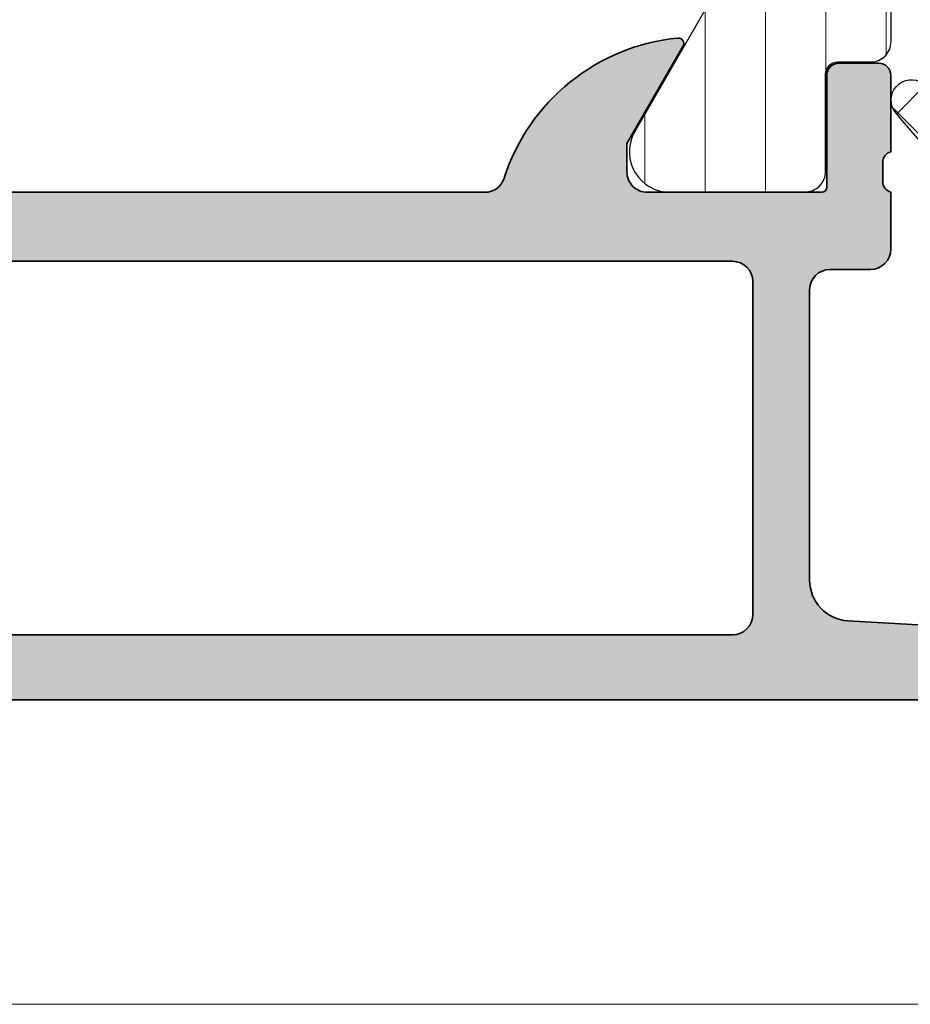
# Model space of a CAD drawing. Header units: millimetres. Extents: x 71658 to 298332, y -154437 to -30421.
# Tile 95 of 155: x 93014 to 93036, y -58691 to -58667. Entities that reach past the tile are written whole.
import ezdxf

# ---------------------------------------------------------------- set-up
doc = ezdxf.new("R2010")
doc.units = ezdxf.units.MM
doc.header["$LTSCALE"] = 500
doc.header["$MEASUREMENT"] = 0
for name, color, linetype, lineweight in [('0S-Profile Aluminium', 254, 'Continuous', 35), ('0S-Profile EPDM', 22, 'Continuous', 25), ('0S-Profile Isolator', 91, 'Continuous', 50), ('0S-Profile PVC-U', 254, 'Continuous', 25), ('0S-Shading Aluminium', 252, 'Continuous', 20), ('0S-Shading EPDM', 25, 'Continuous', 13), ('0S-Shading Isolator', 103, 'Continuous', 25), ('0S-Shading PVC-U', 253, 'Continuous', 13), ('A-13-UKS', 250, 'Continuous', 5), ('SA_Ripplagi', 45, 'Continuous', 9)]:
    doc.layers.add(name, color=color, linetype=linetype, lineweight=lineweight)

# ---------------------------------------------------------------- blocks, each defined once
blk = doc.blocks.new('284157__98DD6048_68B3_4FAD_9A97_702433C5C588___57CAF817_FE22_40FD_86D7_44A16D204936_')
at = {"layer": '0S-Shading PVC-U'}
h = blk.add_hatch(dxfattribs=at)
h.set_pattern_fill('ANSI31', color=256, scale=0.4680000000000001, angle=45, style=0)
h.set_pattern_definition([(90, (0, 0), (-1.485899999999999, 3e-16), [])])
edge = h.paths.add_edge_path()
edge.add_line((36.80000407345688, 40.38565382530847), (36.80326111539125, 19.61437180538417))
edge.add_ellipse((35.80326070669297, 19.61437259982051), major_axis=(-1.000000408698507, 0), ratio=1, start_angle=119.99988120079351, end_angle=179.9999544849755, ccw=False)
edge.add_line((36.30325911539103, 18.74834580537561), (35.40951016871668, 18.24666697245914))
edge.add_arc((36.11358470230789, 16.92217497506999), 1.499999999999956, 117.9942546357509, 150.0000034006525)
edge.add_line((34.81454655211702, 17.6721748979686), (32.71777861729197, 14.04046580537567))
edge.add_arc((33.559031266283, 13.49983088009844), 0.9999960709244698, 147.2729839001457, 261.8183919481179)
edge.add_line((33.41672061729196, 12.51001280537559), (36.88326211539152, 12.51001280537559))
edge.add_arc((36.88826475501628, 13.01500873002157), 0.5050207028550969, 269.4324295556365, 359.4330345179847)
edge.add_line((37.39326073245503, 13.01001142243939), (37.39292878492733, 15.40996831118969))
edge.add_ellipse((37.69292878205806, 15.41000980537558), major_axis=(-0.3000000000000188, 0), ratio=1, start_angle=-90.00000000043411, end_angle=0.007924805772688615, ccw=False)
edge.add_line((37.69292878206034, 15.71000980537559), (38.50326279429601, 15.71000980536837))
edge.add_arc((38.50326279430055, 16.21000712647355), 0.4999973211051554, 269.9999999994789, 360.0067663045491)
edge.add_line((39.00326011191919, 16.21006617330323), (39.00000306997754, 43.7900775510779))
edge.add_arc((38.50000575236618, 43.79001850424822), 0.4999973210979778, 0.0067663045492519, 90.00000000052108)
edge.add_line((38.50000575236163, 44.29001582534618), (37.68967174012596, 44.29001582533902))
edge.add_ellipse((37.68967174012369, 44.59001582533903), major_axis=(-0.3000000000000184, 0), ratio=1, start_angle=-0.007924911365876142, end_angle=90.00000000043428, ccw=False)
edge.add_line((37.38967174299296, 44.59005732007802), (37.39000368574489, 46.9899476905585))
edge.add_arc((36.89000771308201, 46.99001684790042), 0.4999959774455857, 359.9920750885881, 450.0000000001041)
edge.add_line((36.8900077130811, 47.49001282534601), (33.41346357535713, 47.49001282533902))
edge.add_arc((33.55577422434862, 46.50019475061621), 0.9999960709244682, 98.18160805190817, 212.7270160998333)
edge.add_line((32.71452157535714, 45.95955982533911), (34.81128951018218, 42.32785073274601))
edge.add_arc((36.11032766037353, 43.07785065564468), 1.499999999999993, 209.9999965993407, 242.0057453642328)
edge.add_line((35.40625312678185, 41.75335865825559), (36.3000020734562, 41.25167982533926))
edge.add_ellipse((35.80000366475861, 40.38565303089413), major_axis=(-1.000000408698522, 0), ratio=1, start_angle=180.0000455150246, end_angle=240.0001187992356, ccw=False)
at = {"layer": '0S-Profile PVC-U', "color": 7}
for points in [[(39.00326011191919, 16.21006617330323), (39.00000306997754, 43.7900775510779)], [(34.81454655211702, 17.6721748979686), (32.71777861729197, 14.04046580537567)], [(37.69292878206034, 15.71000980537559), (38.50326279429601, 15.71000980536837)], [(37.39326073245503, 13.01001142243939), (37.39292878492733, 15.40996831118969)], [(33.41672061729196, 12.51001280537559), (36.88326211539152, 12.51001280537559)]]:
    blk.add_lwpolyline(points, dxfattribs=at)
for centre, radius, start, end in [((38.50326279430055, 16.21000712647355), 0.4999973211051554, 269.9999999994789, 0.0067663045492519), ((33.559031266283, 13.49983088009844), 0.9999960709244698, 147.2729839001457, 261.8183919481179), ((36.88826475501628, 13.01500873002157), 0.5050207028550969, 269.4324295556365, 359.4330345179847)]:
    blk.add_arc(centre, radius, start, end, dxfattribs=at)
at = {"layer": '0S-Profile PVC-U', "color": 7, "extrusion": (0, 0, -1)}
blk.add_arc((-37.69292878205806, 15.41000980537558), 0.3000000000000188, 359.9920751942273, 90.00000000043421, dxfattribs=at)
blk = doc.blocks.new('345060__7CD2FE3A_654A_4A6E_ABCA_DA41A1F0B810_')
at = {"layer": '0S-Shading Aluminium'}
h = blk.add_hatch(color=256, dxfattribs=at)
edge = h.paths.add_edge_path()
edge.add_arc((0.6999984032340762, 10.999986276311), 0.4999862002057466, 180, 270.0000000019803)
edge.add_line((0.6999984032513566, 10.50000007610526), (6.500003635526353, 10.50000007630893))
edge.add_ellipse((6.500003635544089, 10.00000371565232), major_axis=(-0.4999963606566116, 0), ratio=1, start_angle=180, end_angle=270.0000000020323, ccw=False)
edge.add_line((6.999999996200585, 10.000003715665), (6.999999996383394, 2.800022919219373))
edge.add_ellipse((5.999980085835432, 2.80002291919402), major_axis=(-1.000019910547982, 0), ratio=1, start_angle=89.99999999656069, end_angle=180, ccw=False)
edge.add_line((5.999980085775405, 1.800003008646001), (2.700012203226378, 1.800003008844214))
edge.add_ellipse((2.699981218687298, 2.799972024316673), major_axis=(-0.999969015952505, 0), ratio=1, start_angle=-0.0017821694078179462, end_angle=90.00177533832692, ccw=False)
edge.add_line((1.700012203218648, 2.800003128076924), (1.700012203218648, 4.500000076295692))
edge.add_line((1.700012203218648, 4.500000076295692), (1.100006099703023, 4.500000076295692))
edge.add_line((1.100006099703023, 4.500000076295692), (0, 3.400001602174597))
edge.add_line((0, 3.400001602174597), (0, 0))
edge.add_line((0, 0), (68.4999983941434, -1.33014e-11))
edge.add_arc((68.4999983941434, 0.4999963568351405), 0.4999963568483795, 270, 360.0004159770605)
edge.add_line((68.99999475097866, 0.4999999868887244), (68.99999475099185, 4.500003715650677))
edge.add_arc((68.49999839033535, 4.500003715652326), 0.4999963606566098, 0, 89.99999998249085)
edge.add_line((68.49999839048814, 5.000000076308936), (67.19995618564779, 5.000000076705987))
edge.add_arc((67.19995618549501, 4.50005084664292), 0.4999492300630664, 89.9999999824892, 180)
edge.add_line((66.70000695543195, 4.500050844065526), (66.70000695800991, 4.000000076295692))
edge.add_line((66.70000695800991, 4.000000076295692), (67.70000695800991, 4.000000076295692))
edge.add_line((67.70000695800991, 4.000000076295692), (67.70000695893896, 2.3000462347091))
edge.add_ellipse((66.69996373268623, 2.30004623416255), major_axis=(-1.000043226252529, 0), ratio=1, start_angle=89.99999998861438, end_angle=180, ccw=False)
edge.add_line((66.6999637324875, 1.300003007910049), (62.69996356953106, 1.300003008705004))
edge.add_ellipse((62.69996356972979, 2.299955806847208), major_axis=(-0.9999527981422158, 0), ratio=1, start_angle=0, end_angle=89.99999998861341, ccw=False)
edge.add_line((61.70001077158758, 2.299955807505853), (61.70001077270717, 4.000000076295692))
edge.add_line((61.70001077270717, 4.000000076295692), (62.70001077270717, 4.000000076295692))
edge.add_line((62.70001077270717, 4.000000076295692), (62.70001077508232, 4.499951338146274))
edge.add_arc((62.19996203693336, 4.499951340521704), 0.5000487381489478, 0, 90.0000000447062)
edge.add_line((62.19996203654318, 5.000000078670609), (59.39997866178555, 5.000000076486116))
edge.add_arc((59.39997866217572, 4.500013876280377), 0.4999862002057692, 90.0000000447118, 180)
edge.add_line((58.89999246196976, 4.500013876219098), (58.89999246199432, 4.29999024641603))
edge.add_arc((59.39997958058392, 4.299990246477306), 0.4999871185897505, 180, 270.0000000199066)
edge.add_line((59.39997958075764, 3.800003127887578), (59.89998972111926, 3.800003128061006))
edge.add_ellipse((59.89998972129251, 3.300000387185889), major_axis=(-0.5000027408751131, 0), ratio=1, start_angle=180, end_angle=270.00000001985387, ccw=False)
edge.add_line((60.39999246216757, 3.300000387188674), (60.3999924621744, 2.099994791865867))
edge.add_ellipse((59.89999610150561, 2.099994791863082), major_axis=(-0.4999963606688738, 0), ratio=1, start_angle=89.99999999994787, end_angle=180, ccw=False)
edge.add_line((59.89999610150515, 1.599998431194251), (43.99999856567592, 1.599998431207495))
edge.add_line((43.99999856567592, 1.599998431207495), (37.94294408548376, 1.946114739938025))
edge.add_ellipse((37.99999317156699, 2.944476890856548), major_axis=(-0.999990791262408, 0), ratio=1, start_angle=0, end_angle=86.7295223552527, ccw=False)
edge.add_line((37.00000238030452, 2.944476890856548), (37.00000238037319, 10.09999855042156))
edge.add_ellipse((37.50000238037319, 10.09999855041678), major_axis=(-0.5000000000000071, 0), ratio=1, start_angle=270, end_angle=360, ccw=False)
edge.add_line((37.50000238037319, 10.59999855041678), (38.50000238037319, 10.59999855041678))
edge.add_arc((38.50000238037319, 11.09999855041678), 0.5000000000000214, 270, 360)
edge.add_line((39.00000238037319, 11.09999855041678), (39.00000238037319, 12.50000007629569))
edge.add_ellipse((39.07883882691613, 12.76752066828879), major_axis=(-0.2788950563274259, 0), ratio=1, start_angle=-1.1645893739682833, end_angle=73.5801235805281, ccw=False)
edge.add_line((38.80000138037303, 12.77318907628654), (38.80000138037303, 13.22678307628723))
edge.add_ellipse((39.07886947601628, 13.23244373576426), major_axis=(-0.2789255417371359, 0), ratio=1, start_angle=-73.57540544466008, end_angle=1.1628700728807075, ccw=False)
edge.add_line((39.00000238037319, 13.4999870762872), (39.00000238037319, 15.37999807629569))
edge.add_arc((38.70000238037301, 15.37999807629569), 0.3000000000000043, 0, 90)
edge.add_line((38.70000238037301, 15.67999807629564), (37.72002806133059, 15.67999807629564))
edge.add_arc((37.72002806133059, 15.37999807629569), 0.2999999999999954, 90, 180)
edge.add_line((37.42002806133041, 15.37999807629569), (37.42002806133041, 12.62000007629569))
edge.add_ellipse((37.30002806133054, 12.62000007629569), major_axis=(-0.1199999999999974, 0), ratio=1, start_angle=90.00172824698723, end_angle=180, ccw=False)
edge.add_line((37.30003168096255, 12.50000007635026), (33.000157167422, 12.49987037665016))
edge.add_ellipse((33.00014208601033, 12.99985749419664), major_axis=(-0.4999871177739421, 0), ratio=1, start_angle=0, end_angle=90.00172824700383, ccw=False)
edge.add_line((32.50015496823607, 12.99985749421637), (32.50015496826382, 13.69986732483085))
edge.add_line((32.50015496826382, 13.69986732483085), (33.88839959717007, 16.1043854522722))
edge.add_arc((33.76454956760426, 16.16228914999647), 0.1367174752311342, 334.9424651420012, 455.5867900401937)
edge.add_arc((34.2380068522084, 11.32210783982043), 5.000000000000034, 95.58679004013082, 162.2389628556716)
edge.add_ellipse((29.00015287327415, 12.99987056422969), major_axis=(-0.5000001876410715, 0), ratio=1, start_angle=90.00000000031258, end_angle=162.2389628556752, ccw=False)
edge.add_line((29.00015287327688, 12.49987037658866), (10.19985013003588, 12.49987037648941))
edge.add_ellipse((10.19985013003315, 12.99986041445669), major_axis=(-0.4999900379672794, 0), ratio=1, start_angle=17.744937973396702, end_angle=90.00000000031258, ccw=False)
edge.add_arc((4.961534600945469, 11.3235726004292), 5.000000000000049, 17.74493797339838, 84.36827486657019)
edge.add_arc((5.438560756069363, 16.16107941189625), 0.1390303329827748, 84.3682748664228, 204.0655308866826)
edge.add_line((5.311614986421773, 16.10438545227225), (6.699859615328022, 13.69986732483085))
edge.add_line((6.699859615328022, 13.69986732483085), (6.699859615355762, 12.99985749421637))
edge.add_ellipse((6.199872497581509, 12.99985749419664), major_axis=(-0.4999871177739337, 0), ratio=1, start_angle=89.9982717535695, end_angle=180, ccw=False)
edge.add_line((6.199857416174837, 12.49987037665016), (1.899981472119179, 12.50000007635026))
edge.add_ellipse((1.89998509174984, 12.62000007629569), major_axis=(-0.1199999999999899, 0), ratio=1, start_angle=0, end_angle=89.99827175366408, ccw=False)
edge.add_line((1.779985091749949, 12.62000007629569), (1.779985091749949, 15.37999807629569))
edge.add_arc((1.479985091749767, 15.37999807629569), 0.300000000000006, 0, 90)
edge.add_line((1.479985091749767, 15.67999807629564), (0.5000107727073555, 15.67999807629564))
edge.add_arc((0.5000107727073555, 15.37999807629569), 0.3000000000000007, 90, 180)
edge.add_line((0.2000107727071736, 15.37999807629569), (0.2000107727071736, 13.4999870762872))
edge.add_ellipse((0.121143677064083, 13.23244373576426), major_axis=(-0.2789255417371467, 0), ratio=1, start_angle=178.8371299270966, end_angle=253.5754054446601, ccw=False)
edge.add_line((0.4000117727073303, 13.22678307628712), (0.4000117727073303, 12.77318907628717))
edge.add_ellipse((0.1211763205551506, 12.76752070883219), major_axis=(-0.2788930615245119, 0), ratio=1, start_angle=106.41987641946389, end_angle=181.1645893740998, ccw=False)
edge.add_line((0.2000122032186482, 12.50000203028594), (0.2000122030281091, 10.99998627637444))
edge = h.paths.add_edge_path()
edge.add_ellipse((8.900012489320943, 10.29999549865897), major_axis=(-0.5, 0), ratio=1, start_angle=270, end_angle=360, ccw=False)
edge.add_line((8.900012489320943, 10.79999549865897), (35.10000848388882, 10.79999549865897))
edge.add_ellipse((35.10000848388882, 10.29999549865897), major_axis=(-0.5, 0), ratio=1, start_angle=180, end_angle=270, ccw=False)
edge.add_line((35.60000848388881, 10.29999549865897), (35.60000848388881, 2.100006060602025))
edge.add_ellipse((35.10000848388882, 2.100006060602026), major_axis=(-0.5, 0), ratio=1, start_angle=90, end_angle=180, ccw=False)
edge.add_line((35.10000848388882, 1.600006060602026), (8.900012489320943, 1.600006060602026))
edge.add_ellipse((8.900012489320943, 2.100006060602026), major_axis=(-0.5, 0), ratio=1, start_angle=0, end_angle=90, ccw=False)
edge.add_line((8.400012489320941, 2.100006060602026), (8.400012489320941, 10.29999549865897))
at = {"layer": '0S-Profile Aluminium', "color": 7}
for points in [[(32.50015496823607, 12.99985749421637), (32.50015496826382, 13.69986732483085), (33.88839959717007, 16.1043854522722)], [(38.70000238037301, 15.67999807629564), (37.72002806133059, 15.67999807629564)], [(37.42002806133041, 15.37999807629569), (37.42002806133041, 12.62000007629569)], [(39.00000238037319, 13.4999870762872), (39.00000238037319, 15.37999807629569)], [(38.80000138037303, 12.77318907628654), (38.80000138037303, 13.22678307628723)], [(29.00015287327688, 12.49987037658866), (10.19985013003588, 12.49987037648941)], [(37.30003168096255, 12.50000007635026), (33.000157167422, 12.49987037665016)], [(39.00000238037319, 11.09999855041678), (39.00000238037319, 12.50000007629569)], [(8.900012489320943, 10.79999549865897), (35.10000848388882, 10.79999549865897)], [(37.50000238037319, 10.59999855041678), (38.50000238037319, 10.59999855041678)], [(35.60000848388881, 10.29999549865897), (35.60000848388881, 2.100006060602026)], [(37.00000238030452, 2.944476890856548), (37.00000238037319, 10.09999855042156)], [(1.700012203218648, 2.800003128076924), (1.700012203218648, 4.500000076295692), (1.100006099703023, 4.500000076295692), (0, 3.400001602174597), (0, 0), (68.4999983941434, -1.33014e-11)], [(59.89999610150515, 1.599998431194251), (43.99999856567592, 1.599998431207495), (37.94294408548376, 1.946114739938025)], [(35.10000848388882, 1.600006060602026), (8.900012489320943, 1.600006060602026)]]:
    blk.add_lwpolyline(points, dxfattribs=at)
for centre, radius, start, end in [((34.2380068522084, 11.32210783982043), 5.000000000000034, 95.58679004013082, 162.2389628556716), ((33.76454956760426, 16.16228914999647), 0.1367174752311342, 334.9424651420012, 95.58679004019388), ((37.72002806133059, 15.37999807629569), 0.2999999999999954, 90, 180), ((38.70000238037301, 15.37999807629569), 0.3000000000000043, 0, 90), ((38.50000238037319, 11.09999855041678), 0.5000000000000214, 270, 0)]:
    blk.add_arc(centre, radius, start, end, dxfattribs=at)
at = {"layer": '0S-Profile Aluminium', "color": 7, "extrusion": (0, 0, -1)}
for centre, radius, start, end in [((-39.07886947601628, 13.23244373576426), 0.2789255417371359, 358.8371299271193, 73.57540544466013), ((-33.00014208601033, 12.99985749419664), 0.4999871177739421, 269.9982717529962, 0), ((-29.00015287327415, 12.99987056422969), 0.5000001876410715, 197.7610371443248, 269.9999999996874), ((-37.30002806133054, 12.62000007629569), 0.1199999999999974, 180, 269.9982717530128), ((-39.07883882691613, 12.76752066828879), 0.2788950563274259, 286.4198764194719, 1.16458937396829), ((-35.10000848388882, 10.29999549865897), 0.5, 90, 180), ((-37.50000238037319, 10.09999855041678), 0.5000000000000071, 0, 90), ((-37.99999317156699, 2.944476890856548), 0.999990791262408, 273.2704776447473, 0), ((-35.10000848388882, 2.100006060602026), 0.5, 180, 270)]:
    blk.add_arc(centre, radius, start, end, dxfattribs=at)
blk = doc.blocks.new('372200__90BF558A_4AC1_42D0_8EB9_C89417AB098D_')
at = {"layer": '0S-Profile Aluminium', "color": 7}
blk.add_blockref('345060__7CD2FE3A_654A_4A6E_ABCA_DA41A1F0B810_', (0, 0), dxfattribs=at)
at = {"layer": '0S-Profile PVC-U', "color": 7}
blk.add_blockref('284157__98DD6048_68B3_4FAD_9A97_702433C5C588___57CAF817_FE22_40FD_86D7_44A16D204936_', (0, 0), dxfattribs=at)
blk = doc.blocks.new('284351__DC605168_A04C_41D3_AA90_5EBBFA157F5C_')
at = {"layer": '0S-Shading EPDM'}
h = blk.add_hatch(dxfattribs=at)
h.set_pattern_fill('ANSI37', color=256, scale=0.625, angle=90, style=0)
h.set_pattern_definition([(135, (0, 0), (-1.403165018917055, -1.403165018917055), []), (225, (0, 0), (1.403165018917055, -1.403165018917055), [])])
edge = h.paths.add_edge_path()
edge.add_line((6.199962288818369, 1.299987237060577), (6.199962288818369, 1.123706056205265e-05))
edge.add_arc((6.699962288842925, 1.12370605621e-05), 0.5000000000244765, 180, 360)
edge.add_line((7.199962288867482, 1.12370605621e-05), (9.299965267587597, 8.4285791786e-06))
edge.add_ellipse((9.299965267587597, -0.3000000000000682), major_axis=(-0.3000084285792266, 0), ratio=1, start_angle=180, end_angle=270, ccw=False)
edge.add_line((9.599973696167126, -0.3000000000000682), (9.599973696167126, -0.8000076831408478))
edge.add_arc((10.09979059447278, -0.8000076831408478), 0.4998168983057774, 180, 269.9950213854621)
edge.add_line((10.09974716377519, -1.299824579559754), (11.95669132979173, -1.299824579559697))
edge.add_ellipse((12.72616683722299, -23.36255503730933), major_axis=(-22.07614476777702, 0), ratio=1, start_angle=218.818745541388, end_angle=271.9974787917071, ccw=False)
edge.add_ellipse((29.49341543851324, -9.773935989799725), major_axis=(-0.4999939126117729, 0), ratio=1, start_angle=44.99861945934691, end_angle=210.0011404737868, ccw=False)
edge.add_arc((13.15268284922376, -22.56197735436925), 20.25355707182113, 37.87505368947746, 91.60488280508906)
edge.add_line((12.58544499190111, -2.316365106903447), (9.600093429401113, -2.300007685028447))
edge.add_line((9.600093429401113, -2.300007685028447), (8.200809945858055, -1.206086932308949))
edge.add_arc((7.892860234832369, -1.599999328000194), 0.5000000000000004, 51.98269699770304, 90)
edge.add_line((7.892860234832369, -1.099999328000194), (6.678354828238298, -1.099999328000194))
edge.add_arc((6.678354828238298, -1.59999932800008), 0.4999999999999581, 90, 150.0000000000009)
edge.add_line((6.245342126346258, -1.349999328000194), (6.129872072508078, -1.549999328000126))
edge.add_ellipse((5.696859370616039, -1.299999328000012), major_axis=(-0.5000000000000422, 0), ratio=1, start_angle=90, end_angle=149.9999999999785, ccw=False)
edge.add_line((5.696859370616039, -1.799999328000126), (3.459849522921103, -1.799999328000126))
edge.add_ellipse((3.459849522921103, -1.299999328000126), major_axis=(-0.4999999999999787, 0), ratio=1, start_angle=30.00000000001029, end_angle=90, ccw=False)
edge.add_line((3.026836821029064, -1.549999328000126), (2.911366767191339, -1.349999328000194))
edge.add_arc((2.478354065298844, -1.599999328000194), 0.5000000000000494, 29.99999999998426, 90)
edge.add_line((2.478354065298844, -1.099999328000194), (1.480853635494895, -1.099999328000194))
edge.add_arc((1.480853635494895, -1.595897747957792), 0.4958984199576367, 90, 130.6411808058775)
edge.add_line((1.157865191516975, -1.219608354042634), (0.1316338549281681, -2.100475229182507))
edge.add_ellipse((-2.476076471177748, 0.9375707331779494), major_axis=(-4.003732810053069, 0), ratio=1, start_angle=89.38113086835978, end_angle=130.6411808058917, ccw=False)
edge.add_arc((-2.540923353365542, -5.065811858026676), 2.000000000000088, 89.38113086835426, 116.6547912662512)
edge.add_line((-3.43815125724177, -3.278360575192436), (-3.710891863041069, -3.415265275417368))
edge.add_ellipse((-3.464703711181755, -3.10000076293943), major_axis=(-0.4000003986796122, 0), ratio=1, start_angle=-78.98943755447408, end_angle=52.01393772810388, ccw=False)
edge.add_line((-3.541099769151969, -2.707363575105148), (-2.103007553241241, -2.427761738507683))
edge.add_arc((-2.484711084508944, -0.4645240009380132), 1.999999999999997, 281.0024964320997, 355.0047506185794)
edge.add_line((-0.4923072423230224, -0.6386702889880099), (-0.3985256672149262, 0.4342826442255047))
edge.add_ellipse((4.0603308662e-06, 0.3999974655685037), major_axis=(-0.4000017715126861, 0), ratio=1, start_angle=270.0005815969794, end_angle=355.08299850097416, ccw=False)
edge.add_line((0, 0.7999992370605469), (0, 0))
edge.add_line((0, 0), (1.999981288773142, 1.12370605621e-05))
edge.add_arc((2.499981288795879, 1.12370605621e-05), 0.5000000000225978, 180, 360)
edge.add_line((2.999981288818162, 1.12370605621e-05), (2.999981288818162, 1.299987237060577))
edge.add_arc((2.699981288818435, 1.299987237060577), 0.2999999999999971, 0, 90)
edge.add_line((2.699981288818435, 1.599987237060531), (2.599956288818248, 1.599987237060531))
edge.add_ellipse((2.599984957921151, 1.900002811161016), major_axis=(-0.3000155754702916, 0), ratio=1, start_angle=-44.996591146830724, end_angle=89.99452488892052, ccw=False)
edge.add_line((2.387829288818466, 2.112133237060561), (3.428391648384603, 3.153428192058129))
edge.add_ellipse((3.782069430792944, 2.799999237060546), major_axis=(-0.5000000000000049, 0), ratio=1, start_angle=270, end_angle=315.0201621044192, ccw=False)
edge.add_line((3.782069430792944, 3.299999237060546), (5.418117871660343, 3.299999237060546))
edge.add_ellipse((5.418117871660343, 2.799999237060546), major_axis=(-0.5, 0), ratio=1, start_angle=224.9723007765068, end_angle=270, ccw=False)
edge.add_line((5.771842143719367, 3.153381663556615), (6.812084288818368, 2.112133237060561))
edge.add_ellipse((6.599956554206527, 1.899991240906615), major_axis=(-0.3000040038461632, 0), ratio=1, start_angle=89.9999493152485, end_angle=225.0019259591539, ccw=False)
edge.add_line((6.599956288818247, 1.599987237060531), (6.499962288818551, 1.599987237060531))
edge.add_arc((6.499962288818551, 1.299987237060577), 0.3000000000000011, 90, 180)
edge = h.paths.add_edge_path()
edge.add_line((5.399975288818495, 0.2999872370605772), (5.399975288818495, 1.599987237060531))
edge.add_arc((4.899993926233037, 1.600005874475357), 0.4999813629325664, 359.9978642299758, 450.002135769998)
edge.add_line((4.899975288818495, 2.099987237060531), (4.299968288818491, 2.099987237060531))
edge.add_arc((4.299949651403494, 1.600005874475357), 0.4999813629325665, 89.9978642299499, 180.0021357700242)
edge.add_line((3.799968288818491, 1.599987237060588), (3.799968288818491, 0.2999872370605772))
edge.add_arc((4.299958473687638, 0.2999774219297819), 0.4999901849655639, 179.9988752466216, 270.0011247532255)
edge.add_line((4.299968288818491, -0.2000127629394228), (4.899975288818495, -0.2000127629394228))
edge.add_arc((4.899985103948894, 0.2999774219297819), 0.4999901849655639, 269.9988752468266, 360.0011247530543)
at = {"layer": '0S-Profile Aluminium', "color": 7}
for points in [[(4.899975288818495, 2.099987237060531), (4.299968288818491, 2.099987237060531)], [(3.799968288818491, 1.599987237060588), (3.799968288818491, 0.2999872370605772)], [(5.399975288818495, 0.2999872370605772), (5.399975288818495, 1.599987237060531)], [(4.299968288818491, -0.2000127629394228), (4.899975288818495, -0.2000127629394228)]]:
    blk.add_lwpolyline(points, dxfattribs=at)
for centre, radius, start, end in [((4.299949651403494, 1.600005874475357), 0.4999813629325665, 89.9978642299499, 180.0021357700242), ((4.899993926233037, 1.600005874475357), 0.4999813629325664, 359.9978642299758, 90.00213576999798), ((4.299958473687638, 0.2999774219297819), 0.4999901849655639, 179.9988752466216, 270.0011247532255), ((4.899985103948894, 0.2999774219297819), 0.4999901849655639, 269.9988752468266, 0.0011247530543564)]:
    blk.add_arc(centre, radius, start, end, dxfattribs=at)
at = {"layer": '0S-Profile EPDM', "color": 7}
for points in [[(2.387829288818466, 2.112133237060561), (3.428391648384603, 3.153428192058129)], [(3.782069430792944, 3.299999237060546), (5.418117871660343, 3.299999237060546)], [(5.771842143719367, 3.153381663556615), (6.812084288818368, 2.112133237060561)], [(2.699981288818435, 1.599987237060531), (2.599956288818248, 1.599987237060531)], [(6.599956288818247, 1.599987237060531), (6.499962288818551, 1.599987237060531)], [(2.999981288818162, 1.12370605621e-05), (2.999981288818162, 1.299987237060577)], [(6.199962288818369, 1.299987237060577), (6.199962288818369, 1.12370605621e-05)], [(0, 0.7999992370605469), (0, 0), (1.999981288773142, 1.12370605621e-05)], [(-0.4923072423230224, -0.6386702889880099), (-0.3985256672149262, 0.4342826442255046)], [(7.199962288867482, 1.12370605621e-05), (9.299965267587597, 8.4285791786e-06)], [(9.599973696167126, -0.3000000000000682), (9.599973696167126, -0.8000076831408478)], [(2.478354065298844, -1.099999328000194), (1.480853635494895, -1.099999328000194)], [(7.892860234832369, -1.099999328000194), (6.678354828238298, -1.099999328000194)], [(12.58544499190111, -2.316365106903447), (9.600093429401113, -2.300007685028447), (8.200809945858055, -1.206086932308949)], [(1.157865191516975, -1.219608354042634), (0.1316338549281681, -2.100475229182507)], [(3.026836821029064, -1.549999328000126), (2.911366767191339, -1.349999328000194)], [(6.245342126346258, -1.349999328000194), (6.129872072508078, -1.549999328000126)], [(10.09974716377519, -1.299824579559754), (11.95669132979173, -1.299824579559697)], [(5.696859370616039, -1.799999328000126), (3.459849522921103, -1.799999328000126)], [(-3.541099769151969, -2.707363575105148), (-2.103007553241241, -2.427761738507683)], [(-3.43815125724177, -3.278360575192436), (-3.710891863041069, -3.415265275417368)]]:
    blk.add_lwpolyline(points, dxfattribs=at)
at = {"layer": '0S-Profile EPDM', "color": 7, "extrusion": (0, 0, -1)}
for centre, radius, start, end in [((-3.782069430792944, 2.799999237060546), 0.5000000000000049, 44.97983789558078, 90), ((-5.418117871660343, 2.799999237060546), 0.5, 90, 135.0276992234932), ((-2.599984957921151, 1.900002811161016), 0.3000155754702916, 270.0054751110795, 44.99659114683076), ((-6.599956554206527, 1.899991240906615), 0.3000040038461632, 134.9980740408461, 270.0000506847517), ((-4.0603308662e-06, 0.3999974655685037), 0.4000017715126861, 4.917001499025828, 89.99941840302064), ((-9.299965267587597, -0.3000000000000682), 0.3000084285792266, 90, 180), ((-12.72616683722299, -23.36255503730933), 22.07614476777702, 88.00252120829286, 141.181254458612), ((-3.459849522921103, -1.299999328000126), 0.4999999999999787, 270, 329.9999999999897), ((-5.696859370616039, -1.299999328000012), 0.5000000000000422, 210.0000000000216, 270), ((2.476076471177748, 0.9375707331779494), 4.003732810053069, 229.3588191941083, 270.6188691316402), ((3.464703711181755, -3.10000076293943), 0.4000003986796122, 307.9860622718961, 78.98943755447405), ((-29.49341543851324, -9.773935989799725), 0.4999939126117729, 149.9988595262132, 315.0013805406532)]:
    blk.add_arc(centre, radius, start, end, dxfattribs=at)
at = {"layer": '0S-Profile EPDM', "color": 7}
for centre, radius, start, end in [((2.699981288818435, 1.299987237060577), 0.2999999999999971, 0, 90), ((6.499962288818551, 1.299987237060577), 0.3000000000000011, 90, 180), ((2.499981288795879, 1.12370605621e-05), 0.5000000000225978, 180, 0), ((6.699962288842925, 1.12370605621e-05), 0.5000000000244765, 180, 0), ((-2.484711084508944, -0.4645240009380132), 1.999999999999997, 281.0024964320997, 355.0047506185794), ((10.09979059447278, -0.8000076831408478), 0.4998168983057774, 180, 269.9950213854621), ((1.480853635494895, -1.595897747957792), 0.4958984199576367, 90, 130.6411808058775), ((2.478354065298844, -1.599999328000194), 0.5000000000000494, 29.99999999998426, 90), ((6.678354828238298, -1.59999932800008), 0.4999999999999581, 90, 150.0000000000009), ((7.892860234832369, -1.599999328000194), 0.5000000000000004, 51.98269699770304, 90), ((13.15268284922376, -22.56197735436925), 20.25355707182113, 37.87505368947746, 91.60488280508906), ((-2.540923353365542, -5.065811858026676), 2.000000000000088, 89.38113086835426, 116.6547912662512)]:
    blk.add_arc(centre, radius, start, end, dxfattribs=at)
blk = doc.blocks.new('284351__00A79686_A038_45A6_B27A_CDFB054D0A6D_')
at = {"layer": '0S-Shading Isolator'}
h = blk.add_hatch(dxfattribs=at)
h.set_pattern_fill('ANSI37', color=256, scale=0.48, angle=90, style=0)
h.set_pattern_definition([(135, (0, 0), (-1.077630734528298, -1.077630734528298), []), (225, (0, 0), (1.077630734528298, -1.077630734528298), [])])
edge = h.paths.add_edge_path()
edge.add_line((7.986465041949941, -2.596474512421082), (8.213721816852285, -3.203530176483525))
edge.add_arc((8.600091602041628, -3.100001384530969), 0.3999997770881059, 195.0001826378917, 330.0002013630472)
edge.add_line((8.946502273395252, -3.300000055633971), (9.589112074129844, -2.316809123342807))
edge.add_line((9.589112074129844, -2.316809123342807), (8.188491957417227, -1.221843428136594))
edge.add_arc((7.892860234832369, -1.599999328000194), 0.4799999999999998, 51.98269699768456, 90)
edge.add_line((7.892860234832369, -1.119999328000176), (6.678354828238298, -1.119999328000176))
edge.add_arc((6.678354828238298, -1.59999932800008), 0.4799999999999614, 90, 150.0000000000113)
edge.add_line((6.262662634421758, -1.359999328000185), (6.147192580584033, -1.559999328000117))
edge.add_ellipse((5.696859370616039, -1.299999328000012), major_axis=(-0.5200000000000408, 0), ratio=1, start_angle=90, end_angle=149.9999999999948, ccw=False)
edge.add_line((5.696859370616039, -1.819999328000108), (3.459849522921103, -1.819999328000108))
edge.add_ellipse((3.459849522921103, -1.299999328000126), major_axis=(-0.519999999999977, 0), ratio=1, start_angle=30.000000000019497, end_angle=90, ccw=False)
edge.add_line((3.009516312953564, -1.559999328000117), (2.894046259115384, -1.359999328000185))
edge.add_arc((2.478354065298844, -1.599999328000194), 0.4800000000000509, 30.00000000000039, 90)
edge.add_line((2.478354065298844, -1.119999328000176), (1.480853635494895, -1.119999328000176))
edge.add_arc((1.480853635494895, -1.595897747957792), 0.4758984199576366, 90, 130.641180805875)
edge.add_line((1.170891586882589, -1.234784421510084), (0.1446602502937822, -2.115651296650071))
edge.add_ellipse((-2.476076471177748, 0.9375707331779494), major_axis=(-4.023732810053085, 0), ratio=1, start_angle=89.38113086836, end_angle=130.6411808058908, ccw=False)
edge.add_arc((-2.540923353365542, -5.065811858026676), 1.980000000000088, 89.38113086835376, 116.6547912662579)
edge.add_line((-3.429178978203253, -3.296235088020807), (-3.692825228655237, -3.428574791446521))
edge.add_arc((-3.464703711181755, -3.10000076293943), 0.4000003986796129, 235.2286267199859, 270.0808945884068)
edge.add_line((-3.464138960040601, -3.500000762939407), (-0.7923544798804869, -3.500001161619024))
edge.add_arc((-0.792284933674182, -0.5000291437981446), 2.999972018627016, 269.9986717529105, 319.6801779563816)
edge.add_ellipse((1.800001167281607, -2.699998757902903), major_axis=(-0.4000005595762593, 0), ratio=1, start_angle=180, end_angle=319.6792123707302, ccw=False)
edge.add_line((2.200001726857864, -2.699998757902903), (2.200001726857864, -3.099990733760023))
edge.add_arc((2.600050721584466, -3.099987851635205), 0.4000489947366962, 180.0004127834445, 345.0002652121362)
edge.add_line((2.986468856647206, -3.203526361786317), (3.213721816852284, -2.596474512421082))
edge.add_ellipse((3.600093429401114, -2.699999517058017), major_axis=(-0.4000005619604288, 0), ratio=1, start_angle=194.9995908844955, end_angle=345.00040911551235, ccw=False)
edge.add_line((3.986465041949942, -2.596474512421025), (4.213721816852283, -3.203526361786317))
edge.add_arc((4.600093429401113, -3.10000135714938), 0.4000005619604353, 194.9995908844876, 345.0004091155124)
edge.add_line((4.986465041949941, -3.203526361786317), (5.213721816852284, -2.596474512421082))
edge.add_ellipse((5.600093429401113, -2.700001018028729), major_axis=(-0.400000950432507, 0), ratio=1, start_angle=194.9997985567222, end_angle=345.0002014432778, ccw=False)
edge.add_line((5.986465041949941, -2.596474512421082), (6.213721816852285, -3.203526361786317))
edge.add_arc((6.600093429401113, -3.099999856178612), 0.4000009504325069, 194.9997985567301, 345.0002014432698)
edge.add_line((6.986465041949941, -3.203526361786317), (7.213721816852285, -2.596474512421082))
edge.add_ellipse((7.600093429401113, -2.700001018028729), major_axis=(-0.4000009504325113, 0), ratio=1, start_angle=194.9997985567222, end_angle=345.0002014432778, ccw=False)
at = {"layer": '0S-Profile Isolator', "color": 7}
for points in [[(2.478354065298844, -1.119999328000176), (1.480853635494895, -1.119999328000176)], [(7.892860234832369, -1.119999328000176), (6.678354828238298, -1.119999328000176)], [(1.170891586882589, -1.234784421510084), (0.1446602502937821, -2.115651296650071)], [(3.009516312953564, -1.559999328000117), (2.894046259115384, -1.359999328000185)], [(6.262662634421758, -1.359999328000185), (6.147192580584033, -1.559999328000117)], [(8.946502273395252, -3.300000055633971), (9.589112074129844, -2.316809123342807), (8.188491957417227, -1.221843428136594)], [(5.696859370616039, -1.819999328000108), (3.459849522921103, -1.819999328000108)], [(2.986468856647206, -3.203526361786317), (3.213721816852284, -2.596474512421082)], [(3.986465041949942, -2.596474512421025), (4.213721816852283, -3.203526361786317)], [(4.986465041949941, -3.203526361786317), (5.213721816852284, -2.596474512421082)], [(5.986465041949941, -2.596474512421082), (6.213721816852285, -3.203526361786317)], [(6.986465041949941, -3.203526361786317), (7.213721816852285, -2.596474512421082)], [(7.986465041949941, -2.596474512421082), (8.213721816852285, -3.203530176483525)], [(2.200001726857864, -2.699998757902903), (2.200001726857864, -3.099990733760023)], [(-3.429178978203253, -3.296235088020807), (-3.692825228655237, -3.428574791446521)], [(-3.464138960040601, -3.500000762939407), (-0.7923544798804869, -3.500001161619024)]]:
    blk.add_lwpolyline(points, dxfattribs=at)
for centre, radius, start, end in [((1.480853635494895, -1.595897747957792), 0.4758984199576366, 90, 130.641180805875), ((2.478354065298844, -1.599999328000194), 0.4800000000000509, 30.00000000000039, 90), ((6.678354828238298, -1.59999932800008), 0.4799999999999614, 90, 150.0000000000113), ((7.892860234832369, -1.599999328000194), 0.4799999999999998, 51.98269699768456, 90), ((-0.792284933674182, -0.5000291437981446), 2.999972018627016, 269.9986717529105, 319.6801779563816), ((-2.540923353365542, -5.065811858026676), 1.980000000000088, 89.38113086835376, 116.6547912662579), ((2.600050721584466, -3.099987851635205), 0.4000489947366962, 180.0004127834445, 345.0002652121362), ((4.600093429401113, -3.10000135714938), 0.4000005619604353, 194.9995908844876, 345.0004091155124), ((6.600093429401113, -3.099999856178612), 0.4000009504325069, 194.9997985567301, 345.0002014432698), ((8.600091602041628, -3.100001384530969), 0.3999997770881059, 195.0001826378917, 330.0002013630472), ((-3.464703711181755, -3.10000076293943), 0.4000003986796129, 235.2286267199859, 270.0808945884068)]:
    blk.add_arc(centre, radius, start, end, dxfattribs=at)
at = {"layer": '0S-Profile Isolator', "color": 7, "extrusion": (0, 0, -1)}
for centre, radius, start, end in [((-3.459849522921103, -1.299999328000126), 0.519999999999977, 270, 329.9999999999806), ((-5.696859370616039, -1.299999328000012), 0.5200000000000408, 210.0000000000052, 270), ((2.476076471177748, 0.9375707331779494), 4.023732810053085, 229.3588191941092, 270.61886913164), ((-1.800001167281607, -2.699998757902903), 0.4000005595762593, 40.32078762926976, 180), ((-3.600093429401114, -2.699999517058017), 0.4000005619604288, 14.99959088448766, 165.0004091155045), ((-5.600093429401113, -2.700001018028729), 0.400000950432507, 14.99979855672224, 165.0002014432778), ((-7.600093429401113, -2.700001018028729), 0.4000009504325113, 14.99979855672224, 165.0002014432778)]:
    blk.add_arc(centre, radius, start, end, dxfattribs=at)
blk = doc.blocks.new('284351__0BAD4A11_7A83_4FDE_B94E_D1D36601E592_')
at = {"layer": '0S-Profile EPDM', "color": 7}
blk.add_blockref('284351__DC605168_A04C_41D3_AA90_5EBBFA157F5C_', (0, 0), dxfattribs=at)
at = {"layer": '0S-Profile Isolator', "color": 7}
blk.add_blockref('284351__00A79686_A038_45A6_B27A_CDFB054D0A6D_', (0, 0), dxfattribs=at)
blk = doc.blocks.new('lükanduksed')
at = {"layer": 'A-13-UKS'}
blk.add_blockref('372200__90BF558A_4AC1_42D0_8EB9_C89417AB098D_', (92996.28880329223, -58683.59207830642), dxfattribs=at)
at = {"layer": 'A-13-UKS', "extrusion": (0, 0, -1), "xscale": -1, "rotation": 180}
blk.add_blockref('284351__0BAD4A11_7A83_4FDE_B94E_D1D36601E592_', (-93065.28880329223, -58678.59207830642), dxfattribs=at)

msp = doc.modelspace()

# ---------------------------------------------------------------- linework, layer by layer
at = {"layer": 'SA_Ripplagi', "color": 18, "true_color": 0x000000}
msp.add_lwpolyline([(95576.4004254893, -53140.99671087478), (95493.06101707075, -53140.99671087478), (95767.06101707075, -53140.99671087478), (95772.06101707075, -53140.99671087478), (95488.06101707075, -53140.99671087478), (95556.67900099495, -53140.99671087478), (93114.67900099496, -53140.99671087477), (93114.67900099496, -53140.99671087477), (89938.06101707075, -53140.99671087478), (89938.06101707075, -58691.09207830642), (95440.67900099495, -58691.09207830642), (95440.67900099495, -58568.63358221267), (95840.67900099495, -58568.6335828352), (95840.67900099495, -58691.09207830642), (98674.45655653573, -58691.09207830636), (98674.45655653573, -53140.99671087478), (95840.67900099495, -53140.99671087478)], dxfattribs=at)

# ---------------------------------------------------------------- block references
at = {"layer": 'A-13-UKS'}
msp.add_blockref('lükanduksed', (0, 0), dxfattribs=at)

doc.saveas('drawing.dxf')
